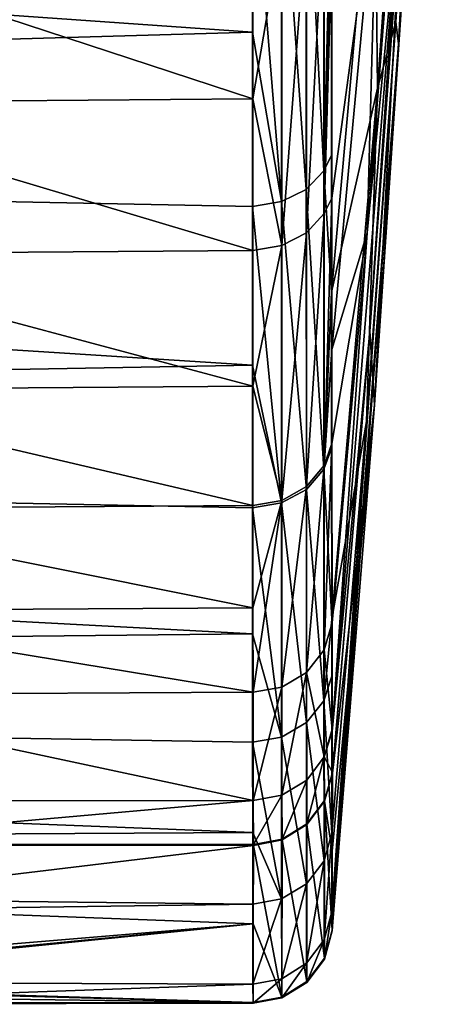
# Model space of a CAD drawing. Header units: millimetres. Extents: x -182 to 217, y -96 to 236.
# Tile 235 of 256: x 49.67 to 52.36, y -22.5 to -16.29. Entities that reach past the tile are written whole.
import ezdxf

# ---------------------------------------------------------------- set-up
doc = ezdxf.new("R2010")
doc.units = ezdxf.units.MM
doc.header["$LTSCALE"] = 52.148148
for name, color, linetype in [('705', 7, 'CONTINUOUS'), ('708', 7, 'CONTINUOUS'), ('709', 7, 'CONTINUOUS'), ('739', 7, 'CONTINUOUS'), ('740', 7, 'CONTINUOUS'), ('741', 7, 'CONTINUOUS'), ('742', 7, 'CONTINUOUS'), ('743', 7, 'CONTINUOUS'), ('749', 7, 'CONTINUOUS'), ('750', 7, 'CONTINUOUS'), ('751', 7, 'CONTINUOUS'), ('752', 7, 'CONTINUOUS'), ('758', 7, 'CONTINUOUS'), ('759', 7, 'CONTINUOUS'), ('760', 7, 'CONTINUOUS')]:
    doc.layers.add(name, color=color, linetype=linetype)

msp = doc.modelspace()

# ---------------------------------------------------------------- linework, layer by layer
at = {"layer": '705', "color": 7, "linetype": 'CONTINUOUS', "true_color": 0xaaaaaa}
for points in [[(28.4607, -17.0229, -14.7129), (29.4803, -14.8546, -16.8994), (51.1375, -16.3729, -15.433), (28.4607, -17.0229, -14.7129)], [(51.1375, -16.3729, -15.433), (29.4803, -14.8546, -16.8994), (51.1375, -15.1859, -16.6024), (51.1375, -16.3729, -15.433)], [(51.1377, -17.4702, -14.179), (28.4607, -17.0229, -14.7129), (51.1375, -16.3729, -15.433), (51.1377, -17.4702, -14.179)], [(27.293, -18.8997, -12.2086), (28.4607, -17.0229, -14.7129), (51.138, -18.4715, -12.8474), (27.293, -18.8997, -12.2086)], [(51.138, -18.4715, -12.8474), (28.4607, -17.0229, -14.7129), (51.1377, -17.4702, -14.179), (51.138, -18.4715, -12.8474)], [(51.1382, -19.3715, -11.4453), (27.293, -18.8997, -12.2086), (51.138, -18.4715, -12.8474), (51.1382, -19.3715, -11.4453)], [(25.9952, -20.4306, -9.4256), (27.293, -18.8997, -12.2086), (51.1385, -20.1653, -9.9806), (25.9952, -20.4306, -9.4256)], [(51.1385, -20.1653, -9.9806), (27.293, -18.8997, -12.2086), (51.1382, -19.3715, -11.4453), (51.1385, -20.1653, -9.9806)], [(51.1388, -20.8483, -8.4615), (25.9952, -20.4306, -9.4256), (51.1385, -20.1653, -9.9806), (51.1388, -20.8483, -8.4615)], [(24.5925, -21.5654, -6.4174), (25.9952, -20.4306, -9.4256), (51.1392, -21.4171, -6.8961), (24.5925, -21.5654, -6.4174)], [(51.1392, -21.4171, -6.8961), (25.9952, -20.4306, -9.4256), (51.1388, -20.8483, -8.4615), (51.1392, -21.4171, -6.8961)], [(51.1395, -21.8685, -5.2931), (24.5925, -21.5654, -6.4174), (51.1392, -21.4171, -6.8961), (51.1395, -21.8685, -5.2931)], [(23.1154, -22.2641, -3.2499), (24.5925, -21.5654, -6.4174), (51.1395, -21.8685, -5.2931), (23.1154, -22.2641, -3.2499)], [(51.1405, -22.3724, -2.3926), (23.1154, -22.2641, -3.2499), (51.1395, -21.8685, -5.2931), (51.1405, -22.3724, -2.3926)], [(47.6, -22.5, 0), (23.1154, -22.2641, -3.2499), (51.1405, -22.3724, -2.3926), (47.6, -22.5, 0)], [(51.1424, -22.4933, 0.5488), (47.6, -22.5, 0), (51.1405, -22.3724, -2.3926), (51.1424, -22.4933, 0.5488)], [(47.6, -22.4983, 0.2744), (47.6, -22.5, 0), (51.1424, -22.4933, 0.5488), (47.6, -22.4983, 0.2744)], [(47.6, -22.4933, 0.5488), (47.6, -22.4983, 0.2744), (51.1424, -22.4933, 0.5488), (47.6, -22.4933, 0.5488)]]:
    msp.add_3dface(points, dxfattribs=at)
at = {"layer": '708', "color": 7, "linetype": 'CONTINUOUS', "true_color": 0xaaaaaa}
for points in [[(51.1402, -15.7447, 55.6409), (48.0228, -15.7692, 55.6144), (51.1403, -16.7933, 54.4252), (51.1402, -15.7447, 55.6409)], [(48.0228, -15.7692, 55.6144), (48.0226, -16.8178, 54.3945), (51.1403, -16.7933, 54.4252), (48.0228, -15.7692, 55.6144)], [(48.0226, -16.8178, 54.3945), (48.0225, -17.7722, 53.0995), (51.1404, -17.7482, 53.1347), (48.0226, -16.8178, 54.3945)], [(51.1403, -16.7933, 54.4252), (48.0226, -16.8178, 54.3945), (51.1404, -17.7482, 53.1347), (51.1403, -16.7933, 54.4252)], [(51.1404, -17.7482, 53.1347), (48.0225, -17.7722, 53.0995), (51.1405, -18.6042, 51.7765), (51.1404, -17.7482, 53.1347)], [(48.0225, -17.7722, 53.0995), (48.0223, -18.6271, 51.7369), (51.1405, -18.6042, 51.7765), (48.0225, -17.7722, 53.0995)], [(51.1405, -18.6042, 51.7765), (48.0223, -18.6271, 51.7369), (51.1407, -19.3564, 50.3585), (51.1405, -18.6042, 51.7765)], [(48.0223, -18.6271, 51.7369), (48.022, -19.3776, 50.3145), (51.1407, -19.3564, 50.3585), (48.0223, -18.6271, 51.7369)], [(51.1407, -19.3564, 50.3585), (48.022, -19.3776, 50.3145), (51.1409, -20.0006, 48.8884), (51.1407, -19.3564, 50.3585)], [(48.022, -19.3776, 50.3145), (48.0217, -20.0196, 48.8401), (51.1409, -20.0006, 48.8884), (48.022, -19.3776, 50.3145)], [(48.0217, -20.0196, 48.8401), (48.0214, -20.5495, 47.322), (51.1411, -20.5334, 47.3743), (48.0217, -20.0196, 48.8401)], [(51.1409, -20.0006, 48.8884), (48.0217, -20.0196, 48.8401), (51.1411, -20.5334, 47.3743), (51.1409, -20.0006, 48.8884)], [(51.1411, -20.5334, 47.3743), (48.0214, -20.5495, 47.322), (51.1418, -21.2161, 44.4826), (51.1411, -20.5334, 47.3743)], [(48.0214, -20.5495, 47.322), (48.0201, -21.2205, 44.4555), (51.1418, -21.2161, 44.4826), (48.0214, -20.5495, 47.322)], [(48.0171, -21.4936, 41.5244), (51.1434, -21.4936, 41.5244), (51.1418, -21.2161, 44.4826), (48.0171, -21.4936, 41.5244)], [(48.0201, -21.2205, 44.4555), (48.0171, -21.4936, 41.5244), (51.1418, -21.2161, 44.4826), (48.0201, -21.2205, 44.4555)]]:
    msp.add_3dface(points, dxfattribs=at)
at = {"layer": '709', "color": 7, "linetype": 'CONTINUOUS', "true_color": 0xaaaaaa}
for points in [[(51.1434, -21.4936, 41.5244), (48.0171, -21.4936, 41.5244), (48.017, -21.4956, 41.4425), (51.1434, -21.4936, 41.5244)], [(51.1434, -21.4936, 41.5244), (48.017, -21.4956, 41.4425), (51.1435, -21.4958, 41.433), (51.1434, -21.4936, 41.5244)], [(48.017, -21.4956, 41.4425), (48.017, -21.4976, 41.3607), (51.1435, -21.4958, 41.433), (48.017, -21.4956, 41.4425)], [(48.017, -21.4976, 41.3607), (51.1435, -21.4981, 41.3417), (51.1435, -21.4958, 41.433), (48.017, -21.4976, 41.3607)], [(48.0177, -21.8758, 25.8579), (51.1435, -21.4981, 41.3417), (48.017, -21.4976, 41.3607), (48.0177, -21.8758, 25.8579)], [(51.143, -21.9928, 21.0637), (51.1435, -21.4981, 41.3417), (48.0177, -21.8758, 25.8579), (51.143, -21.9928, 21.0637)], [(48.0184, -22.2533, 10.3873), (51.143, -21.9928, 21.0637), (48.0177, -21.8758, 25.8579), (48.0184, -22.2533, 10.3873)], [(51.143, -21.9928, 21.0637), (47.3789, -22.3739, 5.4448), (51.1425, -22.4884, 0.7483), (51.143, -21.9928, 21.0637)], [(47.3789, -22.3739, 5.4448), (51.143, -21.9928, 21.0637), (47.8382, -22.3139, 7.9007), (47.3789, -22.3739, 5.4448)], [(47.8382, -22.3139, 7.9007), (51.143, -21.9928, 21.0637), (47.8647, -22.309, 8.1013), (47.8382, -22.3139, 7.9007)], [(47.8647, -22.309, 8.1013), (51.143, -21.9928, 21.0637), (48.0184, -22.2533, 10.3873), (47.8647, -22.309, 8.1013)], [(46.7721, -22.4295, 3.1629), (51.1425, -22.4884, 0.7483), (47.2758, -22.3844, 5.0143), (46.7721, -22.4295, 3.1629)], [(47.2758, -22.3844, 5.0143), (51.1425, -22.4884, 0.7483), (47.3789, -22.3739, 5.4448), (47.2758, -22.3844, 5.0143)], [(45.9384, -22.4933, 0.5488), (51.1425, -22.4884, 0.7483), (46.7721, -22.4295, 3.1629), (45.9384, -22.4933, 0.5488)], [(51.1425, -22.4884, 0.7483), (45.9384, -22.4933, 0.5488), (51.1425, -22.4909, 0.6486), (51.1425, -22.4884, 0.7483)], [(45.9384, -22.4933, 0.5488), (47.6, -22.4933, 0.5488), (51.1425, -22.4909, 0.6486), (45.9384, -22.4933, 0.5488)], [(47.6, -22.4933, 0.5488), (51.1424, -22.4933, 0.5488), (51.1425, -22.4909, 0.6486), (47.6, -22.4933, 0.5488)]]:
    msp.add_3dface(points, dxfattribs=at)
at = {"layer": '739', "color": 7, "linetype": 'CONTINUOUS', "true_color": 0xaaaaaa}
for points in [[(52.0462, -15.2577, 44.8183), (51.9245, -15.3098, 49.3241), (51.86, -17.637, 45.9257), (52.0462, -15.2577, 44.8183)], [(51.6387, -17.4191, 52.8039), (51.9245, -15.3098, 49.3241), (51.6385, -15.8434, 54.8469), (51.6387, -17.4191, 52.8039)], [(51.6388, -18.3734, 51.2558), (51.9245, -15.3098, 49.3241), (51.6387, -17.4191, 52.8039), (51.6388, -18.3734, 51.2558)], [(51.9245, -15.3098, 49.3241), (51.6388, -18.3734, 51.2558), (51.86, -17.637, 45.9257), (51.9245, -15.3098, 49.3241)], [(51.6388, -18.3734, 51.2558), (51.6389, -18.9645, 50.1168), (51.86, -17.637, 45.9257), (51.6388, -18.3734, 51.2558)], [(51.6389, -18.9645, 50.1168), (51.6393, -20.0963, 47.2386), (51.86, -17.637, 45.9257), (51.6389, -18.9645, 50.1168)]]:
    msp.add_3dface(points, dxfattribs=at)
at = {"layer": '740', "color": 7, "linetype": 'CONTINUOUS', "true_color": 0xaaaaaa}
for points in [[(52.0462, -15.2577, 44.8183), (51.86, -17.637, 45.9257), (52.06, -15.5846, 42.0746), (52.0462, -15.2577, 44.8183)], [(52.0777, -15.5333, 39.2922), (52.06, -15.5846, 42.0746), (51.8784, -18.2577, 40.2233), (52.0777, -15.5333, 39.2922)], [(51.86, -17.637, 45.9257), (51.6399, -20.7797, 44.3195), (52.06, -15.5846, 42.0746), (51.86, -17.637, 45.9257)], [(52.06, -15.5846, 42.0746), (51.6399, -20.7797, 44.3195), (51.8784, -18.2577, 40.2233), (52.06, -15.5846, 42.0746)], [(51.86, -17.637, 45.9257), (51.6393, -20.0963, 47.2386), (51.6399, -20.7797, 44.3195), (51.86, -17.637, 45.9257)], [(51.6399, -20.7797, 44.3195), (51.6414, -21.0385, 41.5137), (51.8784, -18.2577, 40.2233), (51.6399, -20.7797, 44.3195)], [(51.6414, -21.0385, 41.5137), (51.6415, -21.0408, 41.4222), (51.8784, -18.2577, 40.2233), (51.6414, -21.0385, 41.5137)], [(51.6415, -21.0408, 41.4222), (51.6415, -21.0431, 41.3306), (51.8784, -18.2577, 40.2233), (51.6415, -21.0408, 41.4222)], [(51.6399, -20.7797, 44.3195), (51.6393, -20.0963, 47.2386), (51.6399, -20.7652, 44.4087), (51.6399, -20.7797, 44.3195)]]:
    msp.add_3dface(points, dxfattribs=at)
at = {"layer": '741', "color": 7, "linetype": 'CONTINUOUS', "true_color": 0xaaaaaa}
for points in [[(52.1261, -15.4842, 2.9924), (52.0777, -15.5333, 39.2922), (51.9073, -18.7207, 1.9761), (52.1261, -15.4842, 2.9924)], [(52.0777, -15.5333, 39.2922), (51.8784, -18.2577, 40.2233), (51.9073, -18.7207, 1.9761), (52.0777, -15.5333, 39.2922)], [(51.8784, -18.2577, 40.2233), (51.6415, -21.0431, 41.3306), (51.9073, -18.7207, 1.9761), (51.8784, -18.2577, 40.2233)], [(51.6406, -22.0324, 0.7372), (51.9073, -18.7207, 1.9761), (51.641, -21.535, 21.1484), (51.6406, -22.0324, 0.7372)], [(51.9073, -18.7207, 1.9761), (51.6415, -21.0431, 41.3306), (51.641, -21.535, 21.1484), (51.9073, -18.7207, 1.9761)]]:
    msp.add_3dface(points, dxfattribs=at)
at = {"layer": '742', "color": 7, "linetype": 'CONTINUOUS', "true_color": 0xaaaaaa}
for points in [[(52.3597, -10.9635, 1.5918), (52.1261, -15.4842, 2.9924), (52.0593, -16.4452, -0.0073), (52.3597, -10.9635, 1.5918)], [(52.3597, -10.9635, 1.5918), (52.0593, -16.4452, -0.0073), (52.3245, -11.4623, -1.0928), (52.3597, -10.9635, 1.5918)], [(52.3245, -11.4623, -1.0928), (52.0593, -16.4452, -0.0073), (52.1976, -13.8548, -1.8497), (52.3245, -11.4623, -1.0928)], [(52.1976, -13.8548, -1.8497), (52.0593, -16.4452, -0.0073), (52.0425, -16.3062, -2.7735), (52.1976, -13.8548, -1.8497)], [(52.1261, -15.4842, 2.9924), (51.9073, -18.7207, 1.9761), (52.0593, -16.4452, -0.0073), (52.1261, -15.4842, 2.9924)], [(52.0593, -16.4452, -0.0073), (51.6388, -21.9271, -2.246), (52.0425, -16.3062, -2.7735), (52.0593, -16.4452, -0.0073)], [(52.0425, -16.3062, -2.7735), (51.6388, -21.9271, -2.246), (51.8569, -18.8266, -3.8799), (52.0425, -16.3062, -2.7735)], [(51.6388, -21.9271, -2.246), (52.0593, -16.4452, -0.0073), (51.6405, -22.0371, 0.5372), (51.6388, -21.9271, -2.246)], [(52.0593, -16.4452, -0.0073), (51.6406, -22.0324, 0.7372), (51.6405, -22.0347, 0.6371), (52.0593, -16.4452, -0.0073)], [(51.6405, -22.0371, 0.5372), (52.0593, -16.4452, -0.0073), (51.6405, -22.0347, 0.6371), (51.6405, -22.0371, 0.5372)], [(51.9073, -18.7207, 1.9761), (51.6406, -22.0324, 0.7372), (52.0593, -16.4452, -0.0073), (51.9073, -18.7207, 1.9761)], [(51.6379, -21.4221, -5.1852), (51.8569, -18.8266, -3.8799), (51.6388, -21.9168, -2.3441), (51.6379, -21.4221, -5.1852)], [(51.8569, -18.8266, -3.8799), (51.6388, -21.9271, -2.246), (51.6388, -21.9168, -2.3441), (51.8569, -18.8266, -3.8799)]]:
    msp.add_3dface(points, dxfattribs=at)
at = {"layer": '743', "color": 7, "linetype": 'CONTINUOUS', "true_color": 0xaaaaaa}
for points in [[(52.1612, -13.3806, -5.5355), (51.9254, -16.7258, -7.1404), (51.9069, -15.0084, -10.6268), (52.1612, -13.3806, -5.5355)], [(52.1612, -13.3806, -5.5355), (52.0425, -16.3062, -2.7735), (51.9254, -16.7258, -7.1404), (52.1612, -13.3806, -5.5355)], [(52.1976, -13.8548, -1.8497), (52.0425, -16.3062, -2.7735), (52.1612, -13.3806, -5.5355), (52.1976, -13.8548, -1.8497)], [(51.9069, -15.0084, -10.6268), (51.6364, -18.0116, -12.7006), (51.636, -15.3128, -15.85), (51.9069, -15.0084, -10.6268)], [(51.9069, -15.0084, -10.6268), (51.9254, -16.7258, -7.1404), (51.6364, -18.0116, -12.7006), (51.9069, -15.0084, -10.6268)], [(51.636, -15.3128, -15.85), (51.6364, -18.0116, -12.7006), (51.6362, -17.1482, -13.844), (51.636, -15.3128, -15.85)], [(52.0425, -16.3062, -2.7735), (51.8569, -18.8266, -3.8799), (51.9254, -16.7258, -7.1404), (52.0425, -16.3062, -2.7735)], [(51.9254, -16.7258, -7.1404), (51.637, -20.0724, -9.1025), (51.6364, -18.0116, -12.7006), (51.9254, -16.7258, -7.1404)], [(51.9254, -16.7258, -7.1404), (51.8569, -18.8266, -3.8799), (51.637, -20.0724, -9.1025), (51.9254, -16.7258, -7.1404)], [(51.6364, -18.0116, -12.7006), (51.637, -20.0724, -9.1025), (51.6367, -18.9958, -11.1757), (51.6364, -18.0116, -12.7006)], [(51.8569, -18.8266, -3.8799), (51.6379, -21.4221, -5.1852), (51.637, -20.0724, -9.1025), (51.8569, -18.8266, -3.8799)], [(51.637, -20.0724, -9.1025), (51.6379, -21.4221, -5.1852), (51.6372, -20.4313, -8.266), (51.637, -20.0724, -9.1025)]]:
    msp.add_3dface(points, dxfattribs=at)
at = {"layer": '749', "color": 7, "linetype": 'CONTINUOUS', "true_color": 0xaaaaaa}
for points in [[(51.641, -21.535, 21.1484), (51.6415, -21.0431, 41.3306), (51.5915, -21.2202, 41.3349), (51.641, -21.535, 21.1484)], [(51.5915, -21.2202, 41.3349), (51.4808, -21.3672, 41.3385), (51.5908, -22.2098, 0.7415), (51.5915, -21.2202, 41.3349)], [(51.6406, -22.0324, 0.7372), (51.5915, -21.2202, 41.3349), (51.5908, -22.2098, 0.7415), (51.6406, -22.0324, 0.7372)], [(51.6406, -22.0324, 0.7372), (51.641, -21.535, 21.1484), (51.5915, -21.2202, 41.3349), (51.6406, -22.0324, 0.7372)], [(51.4808, -21.3672, 41.3385), (51.3244, -21.4642, 41.3409), (51.4802, -22.3572, 0.7451), (51.4808, -21.3672, 41.3385)], [(51.5908, -22.2098, 0.7415), (51.4808, -21.3672, 41.3385), (51.4802, -22.3572, 0.7451), (51.5908, -22.2098, 0.7415)], [(51.3244, -21.4642, 41.3409), (51.1435, -21.4981, 41.3417), (51.3236, -22.4545, 0.7475), (51.3244, -21.4642, 41.3409)], [(51.4802, -22.3572, 0.7451), (51.3244, -21.4642, 41.3409), (51.3236, -22.4545, 0.7475), (51.4802, -22.3572, 0.7451)], [(51.1435, -21.4981, 41.3417), (51.143, -21.9928, 21.0637), (51.3236, -22.4545, 0.7475), (51.1435, -21.4981, 41.3417)], [(51.143, -21.9928, 21.0637), (51.1425, -22.4884, 0.7483), (51.3236, -22.4545, 0.7475), (51.143, -21.9928, 21.0637)]]:
    msp.add_3dface(points, dxfattribs=at)
at = {"layer": '750', "color": 7, "linetype": 'CONTINUOUS', "true_color": 0xaaaaaa}
for points in [[(51.6406, -22.0324, 0.7372), (51.5908, -22.2146, 0.5416), (51.6405, -22.0347, 0.6371), (51.6406, -22.0324, 0.7372)], [(51.6406, -22.0324, 0.7372), (51.5908, -22.2098, 0.7415), (51.5908, -22.2146, 0.5416), (51.6406, -22.0324, 0.7372)], [(51.6405, -22.0371, 0.5372), (51.6405, -22.0347, 0.6371), (51.5908, -22.2146, 0.5416), (51.6405, -22.0371, 0.5372)], [(51.5908, -22.2098, 0.7415), (51.4802, -22.3572, 0.7451), (51.4802, -22.362, 0.5453), (51.5908, -22.2098, 0.7415)], [(51.5908, -22.2146, 0.5416), (51.5908, -22.2098, 0.7415), (51.4802, -22.362, 0.5453), (51.5908, -22.2146, 0.5416)], [(51.4802, -22.3572, 0.7451), (51.3236, -22.4545, 0.7475), (51.3236, -22.4593, 0.5478), (51.4802, -22.3572, 0.7451)], [(51.4802, -22.362, 0.5453), (51.4802, -22.3572, 0.7451), (51.3236, -22.4593, 0.5478), (51.4802, -22.362, 0.5453)], [(51.1425, -22.4909, 0.6486), (51.1424, -22.4933, 0.5488), (51.3236, -22.4593, 0.5478), (51.1425, -22.4909, 0.6486)], [(51.3236, -22.4545, 0.7475), (51.1425, -22.4884, 0.7483), (51.3236, -22.4593, 0.5478), (51.3236, -22.4545, 0.7475)], [(51.1425, -22.4884, 0.7483), (51.1425, -22.4909, 0.6486), (51.3236, -22.4593, 0.5478), (51.1425, -22.4884, 0.7483)]]:
    msp.add_3dface(points, dxfattribs=at)
at = {"layer": '751', "color": 7, "linetype": 'CONTINUOUS', "true_color": 0xaaaaaa}
for points in [[(51.6379, -21.4221, -5.1852), (51.5896, -22.0939, -2.363), (51.5888, -21.5958, -5.2272), (51.6379, -21.4221, -5.1852)], [(51.6379, -21.4221, -5.1852), (51.6388, -21.9168, -2.3441), (51.5896, -22.0939, -2.363), (51.6379, -21.4221, -5.1852)], [(51.5888, -21.5958, -5.2272), (51.479, -22.2412, -2.3787), (51.4777, -21.7405, -5.2622), (51.5888, -21.5958, -5.2272)], [(51.5896, -22.0939, -2.363), (51.479, -22.2412, -2.3787), (51.5888, -21.5958, -5.2272), (51.5896, -22.0939, -2.363)], [(51.4777, -21.7405, -5.2622), (51.3222, -22.3385, -2.3891), (51.3199, -21.8358, -5.2852), (51.4777, -21.7405, -5.2622)], [(51.479, -22.2412, -2.3787), (51.3222, -22.3385, -2.3891), (51.4777, -21.7405, -5.2622), (51.479, -22.2412, -2.3787)], [(51.1405, -22.3724, -2.3926), (51.1395, -21.8685, -5.2931), (51.3199, -21.8358, -5.2852), (51.1405, -22.3724, -2.3926)], [(51.3222, -22.3385, -2.3891), (51.1405, -22.3724, -2.3926), (51.3199, -21.8358, -5.2852), (51.3222, -22.3385, -2.3891)], [(51.6388, -21.9168, -2.3441), (51.5908, -22.2146, 0.5416), (51.5896, -22.0939, -2.363), (51.6388, -21.9168, -2.3441)], [(51.6388, -21.9168, -2.3441), (51.6405, -22.0371, 0.5372), (51.5908, -22.2146, 0.5416), (51.6388, -21.9168, -2.3441)], [(51.6388, -21.9271, -2.246), (51.6405, -22.0371, 0.5372), (51.6388, -21.9168, -2.3441), (51.6388, -21.9271, -2.246)], [(51.4802, -22.362, 0.5453), (51.479, -22.2412, -2.3787), (51.5896, -22.0939, -2.363), (51.4802, -22.362, 0.5453)], [(51.5908, -22.2146, 0.5416), (51.4802, -22.362, 0.5453), (51.5896, -22.0939, -2.363), (51.5908, -22.2146, 0.5416)], [(51.3236, -22.4593, 0.5478), (51.3222, -22.3385, -2.3891), (51.479, -22.2412, -2.3787), (51.3236, -22.4593, 0.5478)], [(51.4802, -22.362, 0.5453), (51.3236, -22.4593, 0.5478), (51.479, -22.2412, -2.3787), (51.4802, -22.362, 0.5453)], [(51.1424, -22.4933, 0.5488), (51.1405, -22.3724, -2.3926), (51.3222, -22.3385, -2.3891), (51.1424, -22.4933, 0.5488)], [(51.3236, -22.4593, 0.5478), (51.1424, -22.4933, 0.5488), (51.3222, -22.3385, -2.3891), (51.3236, -22.4593, 0.5478)]]:
    msp.add_3dface(points, dxfattribs=at)
at = {"layer": '752', "color": 7, "linetype": 'CONTINUOUS', "true_color": 0xaaaaaa}
for points in [[(51.5878, -17.2474, -14.0056), (51.4772, -15.0917, -16.5081), (51.5877, -14.9909, -16.3978), (51.5878, -17.2474, -14.0056)], [(51.636, -15.3128, -15.85), (51.5878, -17.2474, -14.0056), (51.5877, -14.9909, -16.3978), (51.636, -15.3128, -15.85)], [(51.4772, -17.3633, -14.0997), (51.3198, -15.1583, -16.5809), (51.4772, -15.0917, -16.5081), (51.4772, -17.3633, -14.0997)], [(51.4772, -17.3633, -14.0997), (51.4772, -15.0917, -16.5081), (51.5878, -17.2474, -14.0056), (51.4772, -17.3633, -14.0997)], [(51.3198, -17.4398, -14.1619), (51.1375, -15.1859, -16.6024), (51.3198, -15.1583, -16.5809), (51.3198, -17.4398, -14.1619)], [(51.1375, -16.3729, -15.433), (51.1375, -15.1859, -16.6024), (51.3198, -17.4398, -14.1619), (51.1375, -16.3729, -15.433)], [(51.3198, -17.4398, -14.1619), (51.3198, -15.1583, -16.5809), (51.4772, -17.3633, -14.0997), (51.3198, -17.4398, -14.1619)], [(51.636, -15.3128, -15.85), (51.6362, -17.1482, -13.844), (51.5878, -17.2474, -14.0056), (51.636, -15.3128, -15.85)], [(51.1377, -17.4702, -14.179), (51.1375, -16.3729, -15.433), (51.3198, -17.4398, -14.1619), (51.1377, -17.4702, -14.179)], [(51.6362, -17.1482, -13.844), (51.6364, -18.0116, -12.7006), (51.5878, -17.2474, -14.0056), (51.6362, -17.1482, -13.844)], [(51.5881, -19.1263, -11.3062), (51.4772, -17.3633, -14.0997), (51.5878, -17.2474, -14.0056), (51.5881, -19.1263, -11.3062)], [(51.6364, -18.0116, -12.7006), (51.5881, -19.1263, -11.3062), (51.5878, -17.2474, -14.0056), (51.6364, -18.0116, -12.7006)], [(51.4774, -19.2548, -11.3821), (51.3198, -17.4398, -14.1619), (51.4772, -17.3633, -14.0997), (51.4774, -19.2548, -11.3821)], [(51.4774, -19.2548, -11.3821), (51.4772, -17.3633, -14.0997), (51.5881, -19.1263, -11.3062), (51.4774, -19.2548, -11.3821)], [(51.3199, -19.3395, -11.4322), (51.1377, -17.4702, -14.179), (51.3198, -17.4398, -14.1619), (51.3199, -19.3395, -11.4322)], [(51.138, -18.4715, -12.8474), (51.1377, -17.4702, -14.179), (51.3199, -19.3395, -11.4322), (51.138, -18.4715, -12.8474)], [(51.3199, -19.3395, -11.4322), (51.3198, -17.4398, -14.1619), (51.4774, -19.2548, -11.3821), (51.3199, -19.3395, -11.4322)], [(51.6364, -18.0116, -12.7006), (51.6367, -18.9958, -11.1757), (51.5881, -19.1263, -11.3062), (51.6364, -18.0116, -12.7006)], [(51.1382, -19.3715, -11.4453), (51.138, -18.4715, -12.8474), (51.3199, -19.3395, -11.4322), (51.1382, -19.3715, -11.4453)], [(51.6367, -18.9958, -11.1757), (51.637, -20.0724, -9.1025), (51.5881, -19.1263, -11.3062), (51.6367, -18.9958, -11.1757)], [(51.5884, -20.5865, -8.3587), (51.4774, -19.2548, -11.3821), (51.5881, -19.1263, -11.3062), (51.5884, -20.5865, -8.3587)], [(51.637, -20.0724, -9.1025), (51.5884, -20.5865, -8.3587), (51.5881, -19.1263, -11.3062), (51.637, -20.0724, -9.1025)], [(51.4775, -20.7246, -8.4148), (51.3199, -19.3395, -11.4322), (51.4774, -19.2548, -11.3821), (51.4775, -20.7246, -8.4148)], [(51.4775, -20.7246, -8.4148), (51.4774, -19.2548, -11.3821), (51.5884, -20.5865, -8.3587), (51.4775, -20.7246, -8.4148)], [(51.3198, -20.8157, -8.4517), (51.1382, -19.3715, -11.4453), (51.3199, -19.3395, -11.4322), (51.3198, -20.8157, -8.4517)], [(51.3198, -20.8157, -8.4517), (51.3199, -19.3395, -11.4322), (51.4775, -20.7246, -8.4148), (51.3198, -20.8157, -8.4517)], [(51.1385, -20.1653, -9.9806), (51.1382, -19.3715, -11.4453), (51.3198, -20.8157, -8.4517), (51.1385, -20.1653, -9.9806)], [(51.637, -20.0724, -9.1025), (51.6372, -20.4313, -8.266), (51.5884, -20.5865, -8.3587), (51.637, -20.0724, -9.1025)], [(51.1388, -20.8483, -8.4615), (51.1385, -20.1653, -9.9806), (51.3198, -20.8157, -8.4517), (51.1388, -20.8483, -8.4615)], [(51.6372, -20.4313, -8.266), (51.6379, -21.4221, -5.1852), (51.5884, -20.5865, -8.3587), (51.6372, -20.4313, -8.266)], [(51.5888, -21.5958, -5.2272), (51.4775, -20.7246, -8.4148), (51.5884, -20.5865, -8.3587), (51.5888, -21.5958, -5.2272)], [(51.6379, -21.4221, -5.1852), (51.5888, -21.5958, -5.2272), (51.5884, -20.5865, -8.3587), (51.6379, -21.4221, -5.1852)], [(51.4777, -21.7405, -5.2622), (51.3198, -20.8157, -8.4517), (51.4775, -20.7246, -8.4148), (51.4777, -21.7405, -5.2622)], [(51.5888, -21.5958, -5.2272), (51.4777, -21.7405, -5.2622), (51.4775, -20.7246, -8.4148), (51.5888, -21.5958, -5.2272)], [(51.3199, -21.8358, -5.2852), (51.1388, -20.8483, -8.4615), (51.3198, -20.8157, -8.4517), (51.3199, -21.8358, -5.2852)], [(51.1392, -21.4171, -6.8961), (51.1388, -20.8483, -8.4615), (51.3199, -21.8358, -5.2852), (51.1392, -21.4171, -6.8961)], [(51.4777, -21.7405, -5.2622), (51.3199, -21.8358, -5.2852), (51.3198, -20.8157, -8.4517), (51.4777, -21.7405, -5.2622)], [(51.1395, -21.8685, -5.2931), (51.1392, -21.4171, -6.8961), (51.3199, -21.8358, -5.2852), (51.1395, -21.8685, -5.2931)]]:
    msp.add_3dface(points, dxfattribs=at)
at = {"layer": '758', "color": 7, "linetype": 'CONTINUOUS', "true_color": 0xaaaaaa}
for points in [[(51.6385, -15.495, 55.2357), (51.5895, -15.5364, 55.4529), (51.5896, -17.5148, 52.9794), (51.6385, -15.495, 55.2357)], [(51.6385, -15.8434, 54.8469), (51.6385, -15.495, 55.2357), (51.5896, -17.5148, 52.9794), (51.6385, -15.8434, 54.8469)], [(51.4789, -15.6451, 55.554), (51.479, -17.6372, 53.0631), (51.5895, -15.5364, 55.4529), (51.4789, -15.6451, 55.554)], [(51.5895, -15.5364, 55.4529), (51.479, -17.6372, 53.0631), (51.5896, -17.5148, 52.9794), (51.5895, -15.5364, 55.4529)], [(51.3219, -15.7168, 55.6207), (51.322, -17.718, 53.1184), (51.4789, -15.6451, 55.554), (51.3219, -15.7168, 55.6207)], [(51.4789, -15.6451, 55.554), (51.322, -17.718, 53.1184), (51.479, -17.6372, 53.0631), (51.4789, -15.6451, 55.554)], [(51.1402, -15.7447, 55.6409), (51.1403, -16.7933, 54.4252), (51.3219, -15.7168, 55.6207), (51.1402, -15.7447, 55.6409)], [(51.3219, -15.7168, 55.6207), (51.1403, -16.7933, 54.4252), (51.322, -17.718, 53.1184), (51.3219, -15.7168, 55.6207)], [(51.6387, -17.4191, 52.8039), (51.6385, -15.8434, 54.8469), (51.5896, -17.5148, 52.9794), (51.6387, -17.4191, 52.8039)], [(51.1403, -16.7933, 54.4252), (51.1404, -17.7482, 53.1347), (51.322, -17.718, 53.1184), (51.1403, -16.7933, 54.4252)], [(51.6387, -17.4191, 52.8039), (51.5896, -17.5148, 52.9794), (51.5897, -19.1031, 50.2387), (51.6387, -17.4191, 52.8039)], [(51.6388, -18.3734, 51.2558), (51.6387, -17.4191, 52.8039), (51.5897, -19.1031, 50.2387), (51.6388, -18.3734, 51.2558)], [(51.479, -17.6372, 53.0631), (51.479, -19.2366, 50.3033), (51.5896, -17.5148, 52.9794), (51.479, -17.6372, 53.0631)], [(51.5896, -17.5148, 52.9794), (51.479, -19.2366, 50.3033), (51.5897, -19.1031, 50.2387), (51.5896, -17.5148, 52.9794)], [(51.322, -17.718, 53.1184), (51.322, -19.3247, 50.3458), (51.479, -17.6372, 53.0631), (51.322, -17.718, 53.1184)], [(51.479, -17.6372, 53.0631), (51.322, -19.3247, 50.3458), (51.479, -19.2366, 50.3033), (51.479, -17.6372, 53.0631)], [(51.1404, -17.7482, 53.1347), (51.1405, -18.6042, 51.7765), (51.322, -17.718, 53.1184), (51.1404, -17.7482, 53.1347)], [(51.322, -17.718, 53.1184), (51.1405, -18.6042, 51.7765), (51.322, -19.3247, 50.3458), (51.322, -17.718, 53.1184)], [(51.6389, -18.9645, 50.1168), (51.6388, -18.3734, 51.2558), (51.5897, -19.1031, 50.2387), (51.6389, -18.9645, 50.1168)], [(51.1405, -18.6042, 51.7765), (51.1407, -19.3564, 50.3585), (51.322, -19.3247, 50.3458), (51.1405, -18.6042, 51.7765)], [(51.6389, -18.9645, 50.1168), (51.5897, -19.1031, 50.2387), (51.59, -20.2661, 47.2913), (51.6389, -18.9645, 50.1168)], [(51.6393, -20.0963, 47.2386), (51.6389, -18.9645, 50.1168), (51.59, -20.2661, 47.2913), (51.6393, -20.0963, 47.2386)], [(51.479, -19.2366, 50.3033), (51.4791, -20.4076, 47.3353), (51.5897, -19.1031, 50.2387), (51.479, -19.2366, 50.3033)], [(51.5897, -19.1031, 50.2387), (51.4791, -20.4076, 47.3353), (51.59, -20.2661, 47.2913), (51.5897, -19.1031, 50.2387)], [(51.322, -19.3247, 50.3458), (51.322, -20.501, 47.3642), (51.479, -19.2366, 50.3033), (51.322, -19.3247, 50.3458)], [(51.479, -19.2366, 50.3033), (51.322, -20.501, 47.3642), (51.4791, -20.4076, 47.3353), (51.479, -19.2366, 50.3033)], [(51.1407, -19.3564, 50.3585), (51.1409, -20.0006, 48.8884), (51.322, -19.3247, 50.3458), (51.1407, -19.3564, 50.3585)], [(51.1409, -20.0006, 48.8884), (51.1411, -20.5334, 47.3743), (51.322, -19.3247, 50.3458), (51.1409, -20.0006, 48.8884)], [(51.322, -19.3247, 50.3458), (51.1411, -20.5334, 47.3743), (51.322, -20.501, 47.3642), (51.322, -19.3247, 50.3458)]]:
    msp.add_3dface(points, dxfattribs=at)
at = {"layer": '759', "color": 7, "linetype": 'CONTINUOUS', "true_color": 0xaaaaaa}
for points in [[(51.6399, -20.7652, 44.4087), (51.6393, -20.0963, 47.2386), (51.59, -20.2661, 47.2913), (51.6399, -20.7652, 44.4087)], [(51.59, -20.2661, 47.2913), (51.4791, -20.4076, 47.3353), (51.5904, -20.9406, 44.4375), (51.59, -20.2661, 47.2913)], [(51.6399, -20.7652, 44.4087), (51.59, -20.2661, 47.2913), (51.5904, -20.9406, 44.4375), (51.6399, -20.7652, 44.4087)], [(51.4791, -20.4076, 47.3353), (51.322, -20.501, 47.3642), (51.3231, -21.1825, 44.4771), (51.4791, -20.4076, 47.3353)], [(51.4791, -20.4076, 47.3353), (51.3231, -21.1825, 44.4771), (51.4797, -21.0863, 44.4614), (51.4791, -20.4076, 47.3353)], [(51.4791, -20.4076, 47.3353), (51.4797, -21.0863, 44.4614), (51.5904, -20.9406, 44.4375), (51.4791, -20.4076, 47.3353)], [(51.1411, -20.5334, 47.3743), (51.1418, -21.2161, 44.4826), (51.322, -20.501, 47.3642), (51.1411, -20.5334, 47.3743)], [(51.322, -20.501, 47.3642), (51.1418, -21.2161, 44.4826), (51.3231, -21.1825, 44.4771), (51.322, -20.501, 47.3642)], [(51.6399, -20.7797, 44.3195), (51.6399, -20.7652, 44.4087), (51.5904, -20.9406, 44.4375), (51.6399, -20.7797, 44.3195)], [(51.6414, -21.0385, 41.5137), (51.6399, -20.7797, 44.3195), (51.5904, -20.9406, 44.4375), (51.6414, -21.0385, 41.5137)], [(51.5904, -20.9406, 44.4375), (51.4797, -21.0863, 44.4614), (51.4808, -21.3627, 41.5214), (51.5904, -20.9406, 44.4375)], [(51.5915, -21.2156, 41.5179), (51.5904, -20.9406, 44.4375), (51.4808, -21.3627, 41.5214), (51.5915, -21.2156, 41.5179)], [(51.6414, -21.0385, 41.5137), (51.5904, -20.9406, 44.4375), (51.5915, -21.2156, 41.5179), (51.6414, -21.0385, 41.5137)], [(51.4797, -21.0863, 44.4614), (51.3231, -21.1825, 44.4771), (51.3244, -21.4597, 41.5237), (51.4797, -21.0863, 44.4614)], [(51.4808, -21.3627, 41.5214), (51.4797, -21.0863, 44.4614), (51.3244, -21.4597, 41.5237), (51.4808, -21.3627, 41.5214)], [(51.1418, -21.2161, 44.4826), (51.1434, -21.4936, 41.5244), (51.3231, -21.1825, 44.4771), (51.1418, -21.2161, 44.4826)], [(51.3231, -21.1825, 44.4771), (51.1434, -21.4936, 41.5244), (51.3244, -21.4597, 41.5237), (51.3231, -21.1825, 44.4771)]]:
    msp.add_3dface(points, dxfattribs=at)
at = {"layer": '760', "color": 7, "linetype": 'CONTINUOUS', "true_color": 0xaaaaaa}
for points in [[(51.6415, -21.0408, 41.4222), (51.6414, -21.0385, 41.5137), (51.5915, -21.2156, 41.5179), (51.6415, -21.0408, 41.4222)], [(51.6415, -21.0431, 41.3306), (51.6415, -21.0408, 41.4222), (51.5915, -21.2156, 41.5179), (51.6415, -21.0431, 41.3306)], [(51.5915, -21.2202, 41.3349), (51.6415, -21.0431, 41.3306), (51.5915, -21.2156, 41.5179), (51.5915, -21.2202, 41.3349)], [(51.5915, -21.2202, 41.3349), (51.5915, -21.2156, 41.5179), (51.4808, -21.3627, 41.5214), (51.5915, -21.2202, 41.3349)], [(51.4808, -21.3672, 41.3385), (51.5915, -21.2202, 41.3349), (51.4808, -21.3627, 41.5214), (51.4808, -21.3672, 41.3385)], [(51.4808, -21.3672, 41.3385), (51.4808, -21.3627, 41.5214), (51.3244, -21.4597, 41.5237), (51.4808, -21.3672, 41.3385)], [(51.3244, -21.4642, 41.3409), (51.4808, -21.3672, 41.3385), (51.3244, -21.4597, 41.5237), (51.3244, -21.4642, 41.3409)], [(51.1434, -21.4936, 41.5244), (51.3244, -21.4642, 41.3409), (51.3244, -21.4597, 41.5237), (51.1434, -21.4936, 41.5244)], [(51.1434, -21.4936, 41.5244), (51.1435, -21.4958, 41.433), (51.3244, -21.4642, 41.3409), (51.1434, -21.4936, 41.5244)], [(51.1435, -21.4958, 41.433), (51.1435, -21.4981, 41.3417), (51.3244, -21.4642, 41.3409), (51.1435, -21.4958, 41.433)]]:
    msp.add_3dface(points, dxfattribs=at)

doc.saveas('drawing.dxf')
